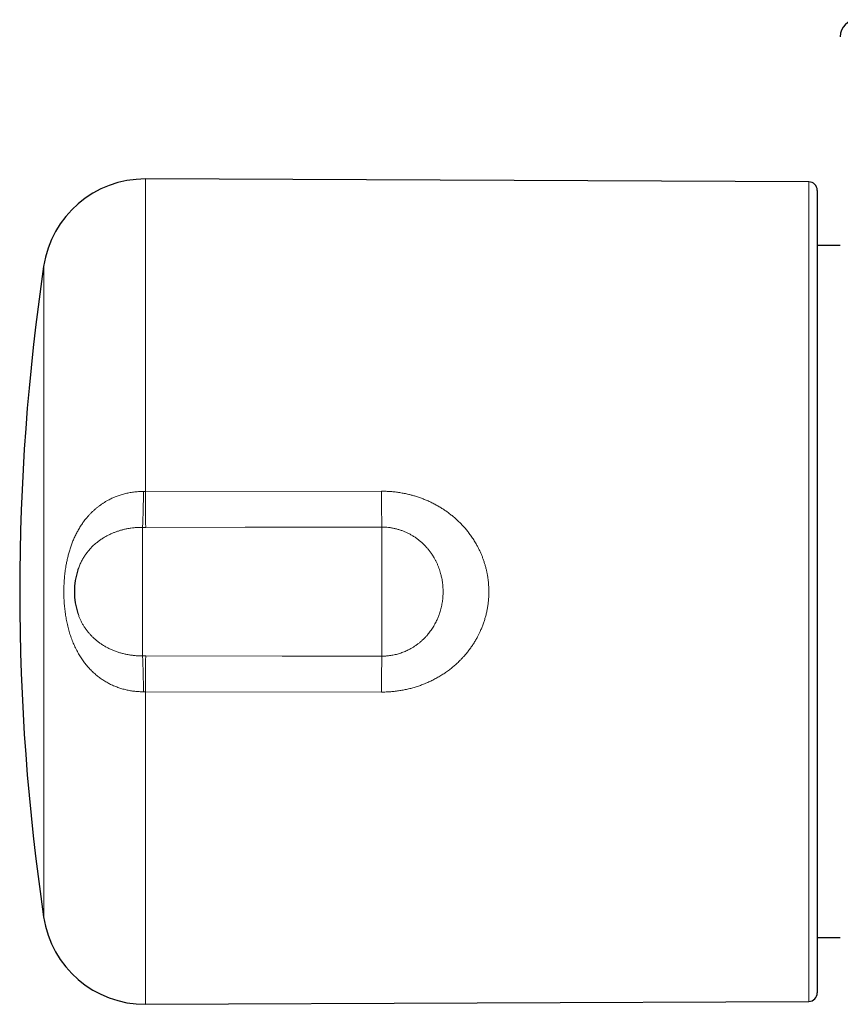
# Model space of a CAD drawing. Header units: millimetres. Extents: x 8 to 674, y 12 to 339.
# Tile 1 of 13: x 205 to 253, y 36 to 94. Entities that reach past the tile are written whole.
import ezdxf

# ---------------------------------------------------------------- set-up
doc = ezdxf.new("R2010")
doc.units = ezdxf.units.MM

msp = doc.modelspace()

# ---------------------------------------------------------------- linework, layer by layer
at = {"color": 7, "linetype": 'Continuous', "lineweight": 30}
for p, q in [((251.303, 84.485), (212.465, 84.654)), ((251.8, 83.985), (251.8, 60.483)), ((253.15, 80.748), (251.8, 80.748)), ((208.514, 61.77), (208.513, 61.767)), ((251.8, 60.483), (251.8, 36.98)), ((208.513, 59.199), (208.515, 59.195)), ((251.8, 40.217), (253.15, 40.217)), ((212.465, 36.311), (251.303, 36.48))]:
    msp.add_line(p, q, dxfattribs=at)
at = {"color": 252, "linetype": 'Continuous', "lineweight": 0}
for p, q in [((212.465, 84.654), (212.465, 66.345)), ((251.303, 36.48), (251.303, 84.485)), ((206.504, 41.432), (206.504, 79.533)), ((212.347, 66.345), (212.465, 66.345)), ((212.465, 66.345), (226.287, 66.365)), ((212.3, 56.717), (212.3, 64.248)), ((212.478, 64.248), (212.3, 64.248)), ((226.3, 56.703), (226.3, 64.262)), ((212.3, 56.717), (212.478, 56.717)), ((212.465, 54.62), (212.347, 54.62)), ((226.287, 54.6), (212.465, 54.62)), ((212.465, 54.62), (212.465, 36.311))]:
    msp.add_line(p, q, dxfattribs=at)
at = {"color": 252, "linetype": 'Continuous', "lineweight": 0, "flags": 128}
for points in [[(226.3, 64.262), (218.301, 64.254), (212.478, 64.248)], [(212.478, 56.717), (220.478, 56.709), (226.3, 56.703)]]:
    msp.add_lwpolyline(points, dxfattribs=at)
at = {"color": 7, "linetype": 'Continuous', "lineweight": 30}
for centre, radius, start, end in [((254.15, 92.983), 1, 90, 180), ((212.439, 78.654), 6, 89.75, 171.57319), ((251.3, 83.985), 0.5, 0, 89.75), ((335.1, 60.483), 130, 171.57319, 188.42681), ((212.3, 60.483), 4, 161.26103, 198.72514), ((212.439, 42.311), 6, 188.42681, 270.25), ((251.3, 36.98), 0.5, 270.25, 360)]:
    msp.add_arc(centre, radius, start, end, dxfattribs=at)
at = {"color": 252, "linetype": 'Continuous', "lineweight": 0}
for centre, radius, start, end in [((149.974, 66.672), 62.373, 357.77336, 359.70011), ((432.694, 66.671), 220.229, 180.08495, 180.63045), ((446.293, 66.683), 220.006, 180.08286, 180.63049), ((149.974, 54.293), 62.373, 0.29988, 2.22663), ((432.694, 54.294), 220.229, 179.36955, 179.91505), ((446.282, 54.282), 219.995, 179.36949, 179.91714)]:
    msp.add_arc(centre, radius, start, end, dxfattribs=at)
for points, knots in [([(212.347, 54.62), (212.304, 54.62), (212.22, 54.619), (212.092, 54.624), (211.965, 54.632), (211.838, 54.644), (211.711, 54.66), (211.585, 54.679), (211.459, 54.702), (211.334, 54.729), (211.21, 54.76), (211.086, 54.794), (210.964, 54.832), (210.842, 54.874), (210.722, 54.92), (210.602, 54.97), (210.484, 55.023), (210.367, 55.08), (210.253, 55.141), (210.14, 55.205), (210.03, 55.272), (209.922, 55.343), (209.815, 55.418), (209.712, 55.495), (209.61, 55.575), (209.509, 55.661), (209.408, 55.752), (209.308, 55.848), (209.21, 55.948), (209.116, 56.05), (209.025, 56.156), (208.937, 56.265), (208.852, 56.376), (208.77, 56.49), (208.692, 56.607), (208.616, 56.726), (208.544, 56.848), (208.473, 56.976), (208.402, 57.112), (208.333, 57.254), (208.268, 57.399), (208.207, 57.546), (208.149, 57.695), (208.095, 57.846), (208.045, 57.999), (207.998, 58.154), (207.954, 58.311), (207.914, 58.469), (207.878, 58.628), (207.845, 58.788), (207.815, 58.948), (207.788, 59.109), (207.765, 59.271), (207.745, 59.433), (207.727, 59.596), (207.713, 59.76), (207.702, 59.925), (207.693, 60.09), (207.688, 60.255), (207.685, 60.42), (207.686, 60.586), (207.689, 60.75), (207.695, 60.915), (207.704, 61.08), (207.716, 61.245), (207.731, 61.409), (207.75, 61.573), (207.771, 61.737), (207.795, 61.9), (207.828, 62.092), (207.871, 62.311), (207.929, 62.557), (207.994, 62.801), (208.068, 63.041), (208.151, 63.278), (208.229, 63.473), (208.296, 63.629), (208.35, 63.746), (208.407, 63.862), (208.467, 63.977), (208.529, 64.09), (208.594, 64.202), (208.662, 64.312), (208.733, 64.42), (208.806, 64.526), (208.883, 64.63), (208.962, 64.732), (209.051, 64.84), (209.148, 64.951), (209.256, 65.065), (209.368, 65.176), (209.485, 65.283), (209.606, 65.387), (209.731, 65.486), (209.861, 65.58), (209.995, 65.67), (210.132, 65.756), (210.264, 65.83), (210.388, 65.895), (210.504, 65.951), (210.621, 66.003), (210.741, 66.053), (210.863, 66.098), (210.987, 66.14), (211.113, 66.178), (211.24, 66.213), (211.369, 66.244), (211.499, 66.271), (211.63, 66.293), (211.767, 66.313), (211.908, 66.328), (212.053, 66.339), (212.2, 66.345), (212.298, 66.345), (212.347, 66.345)], [0, 0, 0, 0, 0.007399, 0.014807, 0.022242, 0.029677, 0.037144, 0.044612, 0.052111, 0.05961, 0.067142, 0.074673, 0.082232, 0.0898, 0.09749, 0.105181, 0.112904, 0.120627, 0.128381, 0.136136, 0.14392, 0.151705, 0.159519, 0.167333, 0.175175, 0.183018, 0.191456, 0.199894, 0.208364, 0.216834, 0.225334, 0.233835, 0.242364, 0.250893, 0.259449, 0.268005, 0.276586, 0.285167, 0.294702, 0.304238, 0.313803, 0.323369, 0.332964, 0.342558, 0.35218, 0.361802, 0.37145, 0.381098, 0.390771, 0.400444, 0.409996, 0.419549, 0.429123, 0.438698, 0.448294, 0.45789, 0.467508, 0.477126, 0.486762, 0.496404, 0.505997, 0.515589, 0.525202, 0.534816, 0.544451, 0.554085, 0.563742, 0.573399, 0.583075, 0.592757, 0.607662, 0.622589, 0.637538, 0.652512, 0.66751, 0.682536, 0.690325, 0.698114, 0.705919, 0.713725, 0.721548, 0.729371, 0.737214, 0.745056, 0.752918, 0.760781, 0.768665, 0.776549, 0.786105, 0.79566, 0.80526, 0.81486, 0.824509, 0.834158, 0.84386, 0.853562, 0.863313, 0.87308, 0.880728, 0.888384, 0.896067, 0.90375, 0.911466, 0.919181, 0.92693, 0.934679, 0.942463, 0.950246, 0.958062, 0.965886, 0.974385, 0.982895, 0.991441, 1, 1, 1, 1]), ([(226.287, 66.365), (226.376, 66.364), (226.555, 66.362), (226.822, 66.346), (227.088, 66.32), (227.354, 66.284), (227.619, 66.236), (227.86, 66.183), (228.078, 66.127), (228.286, 66.067), (228.505, 65.995), (228.734, 65.91), (228.959, 65.817), (229.182, 65.716), (229.401, 65.605), (229.617, 65.486), (229.828, 65.358), (230.032, 65.223), (230.228, 65.082), (230.418, 64.934), (230.602, 64.779), (230.78, 64.616), (230.952, 64.445), (231.117, 64.267), (231.275, 64.082), (231.43, 63.886), (231.578, 63.678), (231.721, 63.459), (231.843, 63.252), (231.947, 63.059), (232.034, 62.881), (232.116, 62.7), (232.191, 62.516), (232.26, 62.329), (232.322, 62.139), (232.378, 61.947), (232.427, 61.752), (232.469, 61.556), (232.504, 61.358), (232.532, 61.158), (232.553, 60.956), (232.566, 60.754), (232.572, 60.55), (232.571, 60.346), (232.562, 60.134), (232.544, 59.914), (232.516, 59.688), (232.479, 59.462), (232.433, 59.238), (232.377, 59.015), (232.313, 58.795), (232.239, 58.576), (232.156, 58.361), (232.073, 58.167), (231.99, 57.992), (231.901, 57.819), (231.797, 57.632), (231.675, 57.433), (231.545, 57.238), (231.406, 57.049), (231.26, 56.865), (231.119, 56.701), (230.986, 56.557), (230.841, 56.409), (230.67, 56.246), (230.469, 56.072), (230.26, 55.906), (230.043, 55.749), (229.82, 55.601), (229.59, 55.463), (229.353, 55.334), (229.114, 55.217), (228.872, 55.11), (228.628, 55.014), (228.38, 54.928), (228.128, 54.851), (227.872, 54.784), (227.614, 54.728), (227.353, 54.681), (227.09, 54.645), (226.824, 54.619), (226.556, 54.603), (226.377, 54.601), (226.287, 54.6)], [0, 0, 0, 0, 0.013917, 0.027839, 0.041756, 0.055778, 0.069805, 0.083826, 0.094405, 0.104983, 0.117724, 0.130474, 0.143224, 0.155965, 0.168857, 0.181759, 0.194661, 0.207553, 0.220147, 0.232752, 0.245356, 0.25795, 0.270707, 0.283473, 0.29624, 0.308996, 0.322678, 0.336368, 0.35005, 0.360408, 0.370773, 0.381138, 0.391496, 0.401935, 0.412375, 0.422824, 0.43328, 0.443736, 0.454185, 0.464748, 0.475318, 0.485888, 0.49645, 0.507105, 0.517759, 0.529645, 0.541535, 0.553421, 0.565383, 0.57735, 0.589313, 0.601351, 0.613394, 0.625433, 0.634557, 0.643682, 0.655915, 0.668153, 0.680386, 0.692709, 0.705037, 0.71736, 0.726653, 0.735947, 0.749868, 0.763831, 0.777794, 0.791813, 0.805831, 0.819905, 0.833978, 0.848091, 0.861758, 0.875459, 0.889161, 0.90291, 0.91666, 0.930457, 0.944255, 0.958088, 0.972035, 0.986018, 1, 1, 1, 1]), ([(212.3, 64.248), (212.259, 64.248), (212.175, 64.248), (212.05, 64.244), (211.925, 64.236), (211.778, 64.223), (211.611, 64.203), (211.424, 64.172), (211.239, 64.134), (211.056, 64.088), (210.875, 64.034), (210.698, 63.972), (210.549, 63.913), (210.428, 63.859), (210.333, 63.814), (210.239, 63.767), (210.147, 63.717), (210.056, 63.665), (209.967, 63.61), (209.88, 63.554), (209.794, 63.494), (209.71, 63.433), (209.628, 63.369), (209.548, 63.303), (209.469, 63.233), (209.39, 63.16), (209.313, 63.083), (209.238, 63.003), (209.165, 62.921), (209.095, 62.837), (209.027, 62.75), (208.962, 62.66), (208.9, 62.568), (208.841, 62.474), (208.783, 62.376), (208.727, 62.272), (208.673, 62.164), (208.622, 62.054), (208.575, 61.94), (208.539, 61.846), (208.52, 61.788), (208.514, 61.77)], [0, 0, 0, 0, 0.024761, 0.049547, 0.074413, 0.099305, 0.137031, 0.174849, 0.21276, 0.250763, 0.288858, 0.327047, 0.365328, 0.386989, 0.40865, 0.430379, 0.452107, 0.473902, 0.495697, 0.51756, 0.539423, 0.561353, 0.583283, 0.605281, 0.627279, 0.6505, 0.67374, 0.697052, 0.720363, 0.743758, 0.767152, 0.790633, 0.814113, 0.837683, 0.861252, 0.886519, 0.911815, 0.93722, 0.962625, 0.988164, 1, 1, 1, 1]), ([(226.3, 56.703), (226.339, 56.703), (226.415, 56.704), (226.53, 56.71), (226.645, 56.719), (226.766, 56.733), (226.892, 56.752), (227.025, 56.778), (227.156, 56.808), (227.286, 56.844), (227.415, 56.885), (227.543, 56.931), (227.668, 56.982), (227.792, 57.038), (227.928, 57.105), (228.073, 57.186), (228.227, 57.282), (228.375, 57.387), (228.519, 57.499), (228.657, 57.618), (228.789, 57.745), (228.898, 57.859), (228.985, 57.96), (229.062, 58.053), (229.142, 58.158), (229.226, 58.276), (229.305, 58.398), (229.379, 58.523), (229.449, 58.651), (229.508, 58.771), (229.559, 58.882), (229.602, 58.983), (229.641, 59.085), (229.682, 59.199), (229.723, 59.326), (229.762, 59.466), (229.796, 59.608), (229.826, 59.752), (229.85, 59.897), (229.867, 60.031), (229.878, 60.153), (229.888, 60.298), (229.893, 60.478), (229.888, 60.693), (229.873, 60.885), (229.852, 61.052), (229.829, 61.194), (229.803, 61.324), (229.776, 61.442), (229.744, 61.565), (229.702, 61.705), (229.649, 61.861), (229.589, 62.015), (229.522, 62.166), (229.449, 62.315), (229.376, 62.448), (229.304, 62.567), (229.224, 62.692), (229.125, 62.831), (229.004, 62.985), (228.875, 63.131), (228.738, 63.271), (228.594, 63.404), (228.443, 63.527), (228.288, 63.641), (228.129, 63.745), (227.964, 63.841), (227.793, 63.928), (227.616, 64.006), (227.436, 64.074), (227.253, 64.131), (227.067, 64.179), (226.879, 64.216), (226.687, 64.243), (226.495, 64.259), (226.365, 64.261), (226.3, 64.262)], [0, 0, 0, 0, 0.009863, 0.019726, 0.029636, 0.039546, 0.051113, 0.062685, 0.074253, 0.085904, 0.097559, 0.10921, 0.120943, 0.132681, 0.144415, 0.160073, 0.175732, 0.191473, 0.207215, 0.223037, 0.23886, 0.254743, 0.264088, 0.273433, 0.285954, 0.29848, 0.311001, 0.323606, 0.336216, 0.348821, 0.358323, 0.367825, 0.377197, 0.386568, 0.399122, 0.41168, 0.424233, 0.436867, 0.449505, 0.462138, 0.47166, 0.481182, 0.499617, 0.518135, 0.536653, 0.549073, 0.561498, 0.573918, 0.583278, 0.592638, 0.606834, 0.621037, 0.635233, 0.649548, 0.663869, 0.678183, 0.688991, 0.699798, 0.716635, 0.733473, 0.750404, 0.767334, 0.784363, 0.801392, 0.817815, 0.83425, 0.850673, 0.867319, 0.883978, 0.900623, 0.917079, 0.933534, 0.950095, 0.966657, 0.983328, 1, 1, 1, 1]), ([(208.515, 59.195), (208.528, 59.156), (208.561, 59.058), (208.623, 58.908), (208.7, 58.742), (208.786, 58.582), (208.88, 58.426), (208.98, 58.278), (209.088, 58.136), (209.201, 58.001), (209.321, 57.872), (209.449, 57.749), (209.582, 57.632), (209.723, 57.521), (209.876, 57.412), (210.043, 57.306), (210.193, 57.222), (210.317, 57.158), (210.412, 57.113), (210.508, 57.07), (210.606, 57.03), (210.705, 56.991), (210.806, 56.955), (210.908, 56.922), (211.011, 56.891), (211.115, 56.863), (211.218, 56.837), (211.323, 56.814), (211.429, 56.793), (211.536, 56.774), (211.643, 56.758), (211.752, 56.745), (211.861, 56.734), (211.97, 56.726), (212.08, 56.72), (212.19, 56.717), (212.264, 56.717), (212.3, 56.717)], [0, 0, 0, 0, 0.025304, 0.063322, 0.10145, 0.139687, 0.178026, 0.216465, 0.253844, 0.29131, 0.328861, 0.366498, 0.404221, 0.44203, 0.479926, 0.522918, 0.566038, 0.587666, 0.609294, 0.630989, 0.652683, 0.674446, 0.696208, 0.71804, 0.739871, 0.761377, 0.782882, 0.804455, 0.826028, 0.847669, 0.869311, 0.891022, 0.912733, 0.934514, 0.956295, 0.978148, 1, 1, 1, 1])]:
    msp.add_open_spline(points, degree=3, knots=knots, dxfattribs=at)

doc.saveas('drawing.dxf')
